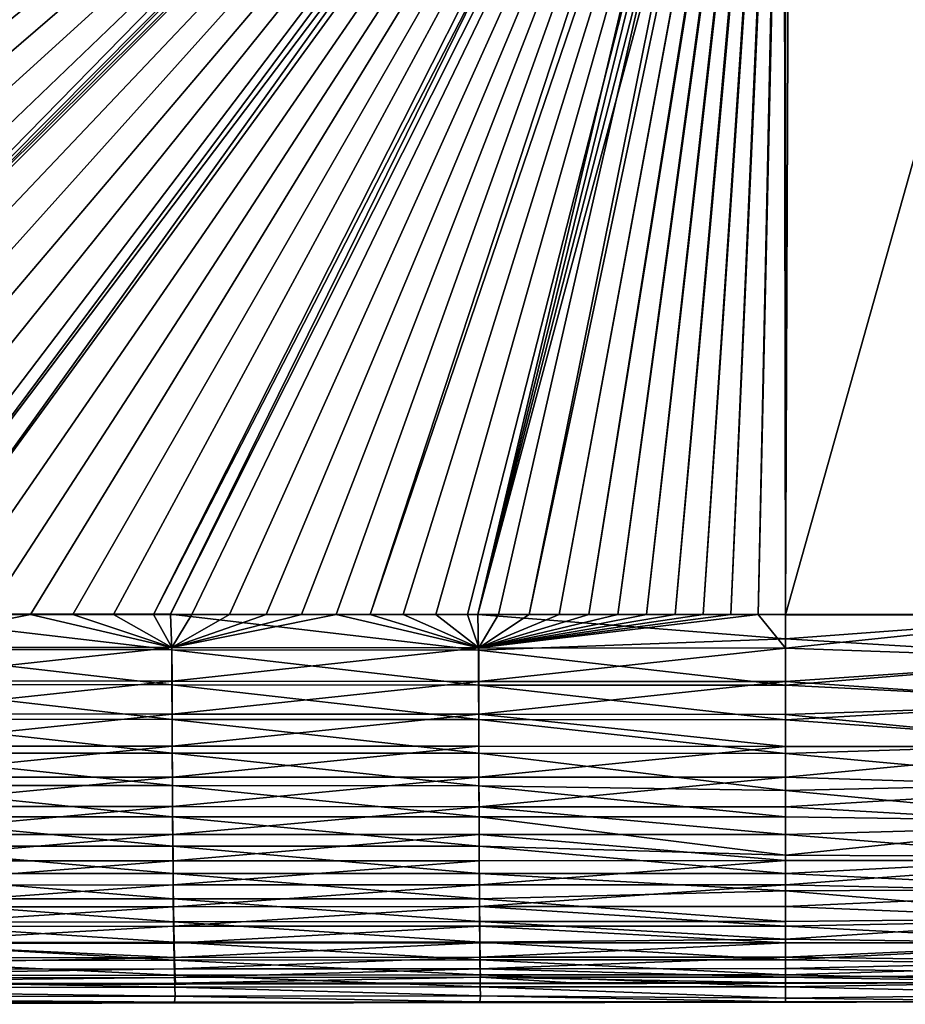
# Model space of a CAD drawing. Header units: metres. Extents: x -900 to 900, y -400 to 400.
# Tile 104 of 253: x -172 to -33, y -285 to -130. Entities that reach past the tile are written whole.
import ezdxf

# ---------------------------------------------------------------- set-up
doc = ezdxf.new("R2010")
doc.units = ezdxf.units.M

msp = doc.modelspace()

# ---------------------------------------------------------------- linework, layer by layer
at = {"layer": 'top'}
for points in [[(-63.263184, -33.760246, -500.495972), (-557.308105, -125.167221, -489.971375), (-553.594482, -136.83017, -490.000427)], [(-520.393921, -188.45813, -493.390167), (-556.825012, -127.259506, -492.974121), (-63.320282, -33.791721, -503.495331)], [(-63.258526, -33.780186, -500.496002), (-63.263184, -33.760246, -500.495972), (-553.594482, -136.83017, -490.000427)], [(-63.258526, -33.780186, -500.496002), (-553.594482, -136.83017, -490.000427), (-518.588135, -190.194046, -490.413635)], [(-62.849209, -35.558052, -503.495331), (-520.393921, -188.45813, -493.390167), (-63.320282, -33.791721, -503.495331)], [(-62.84177, -35.37413, -500.496002), (-63.258526, -33.780186, -500.496002), (-518.588135, -190.194046, -490.413635)], [(-437.335358, -223.870071, -494.717072), (-520.393921, -188.45813, -493.390167), (-62.849209, -35.558052, -503.495331)], [(-518.588135, -190.194046, -490.413635), (-423.970123, -223.826447, -491.966522), (-62.84177, -35.37413, -500.496002)], [(-62.116249, -37.232742, -503.495331), (-437.335358, -223.870071, -494.717072), (-62.849209, -35.558052, -503.495331)], [(-423.970123, -223.826447, -491.966522), (-62.038971, -37.179729, -500.496002), (-62.84177, -35.37413, -500.496002)], [(-423.970123, -223.826447, -491.966522), (-402.263153, -223.800766, -492.368256), (-62.038971, -37.179729, -500.496002)], [(-402.263153, -223.800766, -492.368256), (-381.537445, -223.778259, -492.746674), (-62.038971, -37.179729, -500.496002)], [(-62.038971, -37.179729, -500.496002), (-381.537445, -223.778259, -492.746674), (-362.761078, -223.761658, -493.084625)], [(-362.761078, -223.761658, -493.084625), (-345.556152, -223.751236, -493.389862), (-62.038971, -37.179729, -500.496002)], [(-345.556152, -223.751236, -493.389862), (-329.631134, -223.746918, -493.668304), (-62.038971, -37.179729, -500.496002)], [(-62.038971, -37.179729, -500.496002), (-329.631134, -223.746918, -493.668304), (-314.839111, -223.748489, -493.923187)], [(-62.038971, -37.179729, -500.496002), (-314.839111, -223.748489, -493.923187), (-61.074459, -38.640835, -500.496002)], [(-341.090759, -223.79567, -496.466583), (-437.335358, -223.870071, -494.717072), (-62.116249, -37.232742, -503.495331)], [(-244.761276, -223.802536, -498.037628), (-341.090759, -223.79567, -496.466583), (-62.116249, -37.232742, -503.495331)], [(-314.839111, -223.748489, -493.923187), (-301.082428, -223.755539, -494.156799), (-61.074459, -38.640835, -500.496002)], [(-61.074459, -38.640835, -500.496002), (-301.082428, -223.755539, -494.156799), (-288.256195, -223.766754, -494.371063)], [(-288.256195, -223.766754, -494.371063), (-276.109863, -223.780685, -494.570038), (-61.074459, -38.640835, -500.496002)], [(-276.109863, -223.780685, -494.570038), (-264.756958, -223.795929, -494.751923), (-61.074459, -38.640835, -500.496002)], [(-61.074459, -38.640835, -500.496002), (-264.756958, -223.795929, -494.751923), (-253.942322, -223.811844, -494.92099)], [(-253.942322, -223.811844, -494.92099), (-243.728363, -223.827652, -495.076447), (-61.074459, -38.640835, -500.496002)], [(-62.116249, -37.232742, -503.495331), (-61.138283, -38.777222, -503.495331), (-244.761276, -223.802536, -498.037628)], [(-243.728363, -223.827652, -495.076447), (-59.888885, -39.988377, -500.496002), (-61.074459, -38.640835, -500.496002)], [(-61.138283, -38.777222, -503.495331), (-59.937843, -40.155907, -503.495331), (-244.761276, -223.802536, -498.037628)], [(-244.761276, -223.802536, -498.037628), (-59.937843, -40.155907, -503.495331), (-196.53624, -223.843063, -498.702637)], [(-243.728363, -223.827652, -495.076447), (-234.052185, -223.84288, -495.219543), (-59.888885, -39.988377, -500.496002)], [(-234.052185, -223.84288, -495.219543), (-224.860184, -223.857224, -495.351349), (-59.888885, -39.988377, -500.496002)], [(-59.888885, -39.988377, -500.496002), (-224.860184, -223.857224, -495.351349), (-216.064621, -223.870514, -495.47348)], [(-216.064621, -223.870514, -495.47348), (-207.658188, -223.882553, -495.586273), (-59.888885, -39.988377, -500.496002)], [(-207.658188, -223.882553, -495.586273), (-199.592087, -223.893265, -495.690674), (-59.888885, -39.988377, -500.496002)], [(-59.888885, -39.988377, -500.496002), (-199.592087, -223.893265, -495.690674), (-191.833008, -223.902557, -495.787354)], [(-59.937843, -40.155907, -503.495331), (-58.54258, -41.33704, -503.495331), (-196.53624, -223.843063, -498.702637)], [(-59.888885, -39.988377, -500.496002), (-191.833008, -223.902557, -495.787354), (-58.541344, -41.173954, -500.496002)], [(-196.53624, -223.843063, -498.702637), (-58.54258, -41.33704, -503.495331), (-148.24852, -223.902283, -499.237854)], [(-191.833008, -223.902557, -495.787354), (-184.385513, -223.91037, -495.876526), (-58.541344, -41.173954, -500.496002)], [(-58.541344, -41.173954, -500.496002), (-184.385513, -223.91037, -495.876526), (-177.227066, -223.916687, -495.958771)], [(-177.227066, -223.916687, -495.958771), (-170.330551, -223.921631, -496.034607), (-58.541344, -41.173954, -500.496002)], [(-170.330551, -223.921631, -496.034607), (-163.653763, -223.925415, -496.104797), (-58.541344, -41.173954, -500.496002)], [(-58.541344, -41.173954, -500.496002), (-163.653763, -223.925415, -496.104797), (-157.245605, -223.928207, -496.169067)], [(-157.245605, -223.928207, -496.169067), (-150.969315, -223.930222, -496.229004), (-58.541344, -41.173954, -500.496002)], [(-150.969315, -223.930222, -496.229004), (-57.080242, -42.138466, -500.496002), (-58.541344, -41.173954, -500.496002)], [(-58.54258, -41.33704, -503.495331), (-56.984638, -42.293407, -503.495331), (-148.24852, -223.902283, -499.237854)], [(-150.969315, -223.930222, -496.229004), (-144.895065, -223.931534, -496.284088), (-57.080242, -42.138466, -500.496002)], [(-148.24852, -223.902283, -499.237854), (-56.984638, -42.293407, -503.495331), (-99.888733, -223.959961, -499.592224)], [(-144.895065, -223.931534, -496.284088), (-139.012238, -223.932297, -496.334656), (-57.080242, -42.138466, -500.496002)], [(-57.080242, -42.138466, -500.496002), (-139.012238, -223.932297, -496.334656), (-133.239151, -223.932587, -496.381531)], [(-133.239151, -223.932587, -496.381531), (-127.641586, -223.93251, -496.424286), (-57.080242, -42.138466, -500.496002)], [(-127.641586, -223.93251, -496.424286), (-122.176949, -223.932129, -496.463501), (-57.080242, -42.138466, -500.496002)], [(-57.080242, -42.138466, -500.496002), (-122.176949, -223.932129, -496.463501), (-116.845192, -223.931503, -496.499237)], [(-57.080242, -42.138466, -500.496002), (-116.845192, -223.931503, -496.499237), (-55.274639, -42.941269, -500.496002)], [(-116.845192, -223.931503, -496.499237), (-111.634109, -223.93071, -496.531738), (-55.274639, -42.941269, -500.496002)], [(-55.274639, -42.941269, -500.496002), (-111.634109, -223.93071, -496.531738), (-106.536087, -223.929779, -496.561157)], [(-106.536087, -223.929779, -496.561157), (-101.537613, -223.928757, -496.587677), (-55.274639, -42.941269, -500.496002)], [(-101.537613, -223.928757, -496.587677), (-96.642334, -223.927689, -496.611389), (-55.274639, -42.941269, -500.496002)], [(-56.984638, -42.293407, -503.495331), (-55.299904, -43.002987, -503.495331), (-99.888733, -223.959961, -499.592224)], [(-99.888733, -223.959961, -499.592224), (-55.299904, -43.002987, -503.495331), (-53.527187, -43.449425, -503.495331)], [(-55.274639, -42.941269, -500.496002), (-96.642334, -223.927689, -496.611389), (-91.833, -223.92662, -496.632477)], [(-55.274639, -42.941269, -500.496002), (-91.833, -223.92662, -496.632477), (-53.680698, -43.358025, -500.496002)], [(-91.833, -223.92662, -496.632477), (-87.08905, -223.925552, -496.651093), (-53.680698, -43.358025, -500.496002)], [(-53.680698, -43.358025, -500.496002), (-87.08905, -223.925552, -496.651093), (-53.660591, -43.360207, -500.496033)], [(-87.08905, -223.925552, -496.651093), (-82.422638, -223.92453, -496.667236), (-53.660591, -43.360207, -500.496033)], [(-53.660591, -43.360207, -500.496033), (-82.422638, -223.92453, -496.667236), (-53.360977, -43.414993, -500.495972)], [(-53.527187, -43.449425, -503.495331), (-51.480598, -43.739395, -503.49292), (-99.888733, -223.959961, -499.592224)], [(-51.480598, -43.739395, -503.49292), (-51.480598, -223.983383, -499.717346), (-99.888733, -223.959961, -499.592224)], [(-82.422638, -223.92453, -496.667236), (-77.854004, -223.923599, -496.680969), (-53.360977, -43.414993, -500.495972)], [(-53.360977, -43.414993, -500.495972), (-77.854004, -223.923599, -496.680969), (-53.131207, -43.48317, -500.495178)], [(-77.854004, -223.923599, -496.680969), (-73.337585, -223.922745, -496.692444), (-53.131207, -43.48317, -500.495178)], [(-53.131207, -43.48317, -500.495178), (-73.337585, -223.922745, -496.692444), (-52.836502, -43.559433, -500.494293)], [(-73.337585, -223.922745, -496.692444), (-68.871628, -223.921997, -496.701752), (-52.836502, -43.559433, -500.494293)], [(-52.836502, -43.559433, -500.494293), (-68.871628, -223.921997, -496.701752), (-52.557301, -43.597996, -500.49411)], [(-68.871628, -223.921997, -496.701752), (-64.454468, -223.921387, -496.708923), (-52.557301, -43.597996, -500.49411)], [(-52.557301, -43.597996, -500.49411), (-64.454468, -223.921387, -496.708923), (-52.290054, -43.616985, -500.494202)], [(-64.454468, -223.921387, -496.708923), (-60.084557, -223.920929, -496.713989), (-52.290054, -43.616985, -500.494202)], [(-52.290054, -43.616985, -500.494202), (-60.084557, -223.920929, -496.713989), (-52.005142, -43.636559, -500.494171)], [(-60.084557, -223.920929, -496.713989), (-55.760403, -223.920654, -496.71701), (-52.005142, -43.636559, -500.494171)], [(-52.005142, -43.636559, -500.494171), (-55.760403, -223.920654, -496.71701), (-51.748047, -43.657581, -500.493927)], [(-55.760403, -223.920654, -496.71701), (-51.480598, -223.920547, -496.718018), (-51.748047, -43.657581, -500.493927)], [(-51.748047, -43.657581, -500.493927), (-51.480598, -223.920547, -496.718018), (-51.480598, -43.676567, -500.493591)], [(-50.746269, -43.69743, -500.493134), (-51.480598, -43.676567, -500.493591), (-51.480598, -223.920547, -496.718018)], [(-50.746269, -43.69743, -500.493134), (-51.480598, -223.920547, -496.718018), (-0.734328, -223.920547, -496.718018)], [(-51.480598, -223.983383, -499.717346), (-51.480598, -43.739395, -503.49292), (-50.746269, -43.760258, -503.492493)], [(-0.734328, -223.983383, -499.717346), (-51.480598, -223.983383, -499.717346), (-0.734328, -43.760258, -503.492493)], [(-51.480598, -223.983383, -499.717346), (-50.746269, -43.760258, -503.492493), (-0.734328, -43.760258, -503.492493)], [(-0.734328, -43.69743, -500.493134), (-50.746269, -43.69743, -500.493134), (-0.734328, -223.920547, -496.718018)], [(-196.319656, -229.423492, -498.360382), (-196.53624, -223.843063, -498.702637), (-148.066498, -229.473236, -498.883636)], [(-196.53624, -223.843063, -498.702637), (-148.24852, -223.902283, -499.237854), (-148.066498, -229.473236, -498.883636)], [(-170.330551, -223.921631, -496.034607), (-177.227066, -223.916687, -495.958771), (-196.292191, -229.106262, -495.377472)], [(-148.046997, -229.150482, -495.901245), (-170.330551, -223.921631, -496.034607), (-196.292191, -229.106262, -495.377472)], [(-163.653763, -223.925415, -496.104797), (-170.330551, -223.921631, -496.034607), (-148.046997, -229.150482, -495.901245)], [(-157.245605, -223.928207, -496.169067), (-163.653763, -223.925415, -496.104797), (-148.046997, -229.150482, -495.901245)], [(-148.046997, -229.150482, -495.901245), (-150.969315, -223.930222, -496.229004), (-157.245605, -223.928207, -496.169067)], [(-144.895065, -223.931534, -496.284088), (-150.969315, -223.930222, -496.229004), (-148.046997, -229.150482, -495.901245)], [(-148.066498, -229.473236, -498.883636), (-148.24852, -223.902283, -499.237854), (-99.783524, -229.524017, -499.228546)], [(-148.24852, -223.902283, -499.237854), (-99.888733, -223.959961, -499.592224), (-99.783524, -229.524017, -499.228546)], [(-139.012238, -223.932297, -496.334656), (-144.895065, -223.931534, -496.284088), (-148.046997, -229.150482, -495.901245)], [(-122.176949, -223.932129, -496.463501), (-148.046997, -229.150482, -495.901245), (-99.773323, -229.196762, -496.246613)], [(-122.176949, -223.932129, -496.463501), (-127.641586, -223.93251, -496.424286), (-148.046997, -229.150482, -495.901245)], [(-148.046997, -229.150482, -495.901245), (-133.239151, -223.932587, -496.381531), (-139.012238, -223.932297, -496.334656)], [(-127.641586, -223.93251, -496.424286), (-133.239151, -223.932587, -496.381531), (-148.046997, -229.150482, -495.901245)], [(-116.845192, -223.931503, -496.499237), (-122.176949, -223.932129, -496.463501), (-99.773323, -229.196762, -496.246613)], [(-99.773323, -229.196762, -496.246613), (-111.634109, -223.93071, -496.531738), (-116.845192, -223.931503, -496.499237)], [(-106.536087, -223.929779, -496.561157), (-111.634109, -223.93071, -496.531738), (-99.773323, -229.196762, -496.246613)], [(-101.537613, -223.928757, -496.587677), (-106.536087, -223.929779, -496.561157), (-99.773323, -229.196762, -496.246613)], [(-99.773323, -229.196762, -496.246613), (-96.642334, -223.927689, -496.611389), (-101.537613, -223.928757, -496.587677)], [(-99.783524, -229.524017, -499.228546), (-99.888733, -223.959961, -499.592224), (-51.480598, -227.750671, -499.524902)], [(-99.888733, -223.959961, -499.592224), (-51.480598, -223.983383, -499.717346), (-51.480598, -227.750671, -499.524902)], [(-51.480598, -229.23317, -496.369232), (-55.760403, -223.920654, -496.71701), (-99.773323, -229.196762, -496.246613)], [(-99.773323, -229.196762, -496.246613), (-55.760403, -223.920654, -496.71701), (-60.084557, -223.920929, -496.713989)], [(-60.084557, -223.920929, -496.713989), (-64.454468, -223.921387, -496.708923), (-99.773323, -229.196762, -496.246613)], [(-64.454468, -223.921387, -496.708923), (-68.871628, -223.921997, -496.701752), (-99.773323, -229.196762, -496.246613)], [(-99.773323, -229.196762, -496.246613), (-68.871628, -223.921997, -496.701752), (-73.337585, -223.922745, -496.692444)], [(-73.337585, -223.922745, -496.692444), (-77.854004, -223.923599, -496.680969), (-99.773323, -229.196762, -496.246613)], [(-77.854004, -223.923599, -496.680969), (-82.422638, -223.92453, -496.667236), (-99.773323, -229.196762, -496.246613)], [(-99.773323, -229.196762, -496.246613), (-82.422638, -223.92453, -496.667236), (-87.08905, -223.925552, -496.651093)], [(-87.08905, -223.925552, -496.651093), (-91.833, -223.92662, -496.632477), (-99.773323, -229.196762, -496.246613)], [(-91.833, -223.92662, -496.632477), (-96.642334, -223.927689, -496.611389), (-99.773323, -229.196762, -496.246613)], [(-51.480598, -229.23317, -496.369232), (-51.480598, -223.920547, -496.718018), (-55.760403, -223.920654, -496.71701)], [(-0.734328, -230.994522, -496.147827), (-0.734328, -223.920547, -496.718018), (-51.480598, -229.23317, -496.369232)], [(-0.734328, -223.920547, -496.718018), (-51.480598, -223.920547, -496.718018), (-51.480598, -229.23317, -496.369232)], [(-0.734328, -230.844467, -499.195892), (-51.480598, -227.750671, -499.524902), (-0.734328, -223.983383, -499.717346)], [(-51.480598, -227.750671, -499.524902), (-51.480598, -223.983383, -499.717346), (-0.734328, -223.983383, -499.717346)], [(-51.480598, -227.750671, -499.524902), (-51.480598, -235.069946, -498.492584), (-99.783524, -229.524017, -499.228546)], [(-51.480598, -235.069946, -498.492584), (-51.480598, -227.750671, -499.524902), (-0.734328, -230.844467, -499.195892)], [(-148.046997, -229.150482, -495.901245), (-196.292191, -229.106262, -495.377472), (-196.273834, -234.384567, -494.573486)], [(-148.046997, -229.150482, -495.901245), (-196.273834, -234.384567, -494.573486), (-148.033249, -234.42009, -495.088898)], [(-99.773323, -229.196762, -496.246613), (-148.046997, -229.150482, -495.901245), (-148.033249, -234.42009, -495.088898)], [(-99.773323, -229.196762, -496.246613), (-148.033249, -234.42009, -495.088898), (-99.765869, -234.459259, -495.427429)], [(-99.765869, -234.459259, -495.427429), (-51.480598, -229.23317, -496.369232), (-99.773323, -229.196762, -496.246613)], [(-51.480598, -234.493591, -495.548401), (-51.480598, -229.23317, -496.369232), (-99.765869, -234.459259, -495.427429)], [(-0.734328, -230.994522, -496.147827), (-51.480598, -229.23317, -496.369232), (-51.480598, -234.493591, -495.548401)], [(-148.066498, -229.473236, -498.883636), (-148.052063, -235.00769, -498.030457), (-196.319656, -229.423492, -498.360382)], [(-148.052063, -235.00769, -498.030457), (-196.300385, -234.967087, -497.515991), (-196.319656, -229.423492, -498.360382)], [(-99.783524, -229.524017, -499.228546), (-99.775696, -235.05101, -498.368195), (-148.066498, -229.473236, -498.883636)], [(-99.775696, -235.05101, -498.368195), (-148.052063, -235.00769, -498.030457), (-148.066498, -229.473236, -498.883636)], [(-51.480598, -235.069946, -498.492584), (-99.775696, -235.05101, -498.368195), (-99.783524, -229.524017, -499.228546)], [(-0.734328, -237.607071, -497.925629), (-51.480598, -235.069946, -498.492584), (-0.734328, -230.844467, -499.195892)], [(-0.734328, -237.950821, -494.742035), (-0.734328, -230.994522, -496.147827), (-51.480598, -234.493591, -495.548401)], [(-148.052063, -235.00769, -498.030457), (-148.033127, -240.453751, -496.68869), (-196.300385, -234.967087, -497.515991)], [(-148.033127, -240.453751, -496.68869), (-196.27507, -240.422913, -496.18158), (-196.300385, -234.967087, -497.515991)], [(-148.033249, -234.42009, -495.088898), (-196.273834, -234.384567, -494.573486), (-196.249725, -239.5793, -493.302917)], [(-148.015213, -239.60553, -493.81134), (-148.033249, -234.42009, -495.088898), (-196.249725, -239.5793, -493.302917)], [(-99.775696, -235.05101, -498.368195), (-99.765442, -240.48909, -497.020447), (-148.052063, -235.00769, -498.030457)], [(-99.765442, -240.48909, -497.020447), (-148.033127, -240.453751, -496.68869), (-148.052063, -235.00769, -498.030457)], [(-148.033249, -234.42009, -495.088898), (-148.015213, -239.60553, -493.81134), (-99.765869, -234.459259, -495.427429)], [(-99.765869, -234.459259, -495.427429), (-148.015213, -239.60553, -493.81134), (-99.756104, -239.637115, -494.144196)], [(-51.480598, -235.069946, -498.492584), (-51.480598, -240.504913, -497.140625), (-99.775696, -235.05101, -498.368195)], [(-51.480598, -240.504913, -497.140625), (-99.765442, -240.48909, -497.020447), (-99.775696, -235.05101, -498.368195)], [(-99.756104, -239.637115, -494.144196), (-51.480598, -234.493591, -495.548401), (-99.765869, -234.459259, -495.427429)], [(-51.480598, -239.659927, -494.262085), (-51.480598, -234.493591, -495.548401), (-99.756104, -239.637115, -494.144196)], [(-0.734328, -237.950821, -494.742035), (-51.480598, -234.493591, -495.548401), (-51.480598, -239.659927, -494.262085)], [(-51.480598, -240.504913, -497.140625), (-51.480598, -235.069946, -498.492584), (-0.734328, -237.607071, -497.925629)], [(-0.734328, -244.189697, -495.921814), (-51.480598, -240.504913, -497.140625), (-0.734328, -237.607071, -497.925629)], [(-0.734328, -244.691086, -492.520508), (-0.734328, -237.950821, -494.742035), (-51.480598, -239.659927, -494.262085)], [(-148.015213, -239.60553, -493.81134), (-196.249725, -239.5793, -493.302917), (-196.220032, -244.640594, -491.574066)], [(-147.993027, -244.657166, -492.076965), (-148.015213, -239.60553, -493.81134), (-196.220032, -244.640594, -491.574066)], [(-99.756104, -239.637115, -494.144196), (-148.015213, -239.60553, -493.81134), (-147.993027, -244.657166, -492.076965)], [(-99.74411, -244.680878, -492.405304), (-99.756104, -239.637115, -494.144196), (-147.993027, -244.657166, -492.076965)], [(-51.480598, -244.691086, -492.520508), (-99.756104, -239.637115, -494.144196), (-99.74411, -244.680878, -492.405304)], [(-51.480598, -244.691086, -492.520508), (-51.480598, -239.659927, -494.262085), (-99.756104, -239.637115, -494.144196)], [(-0.734328, -244.691086, -492.520508), (-51.480598, -239.659927, -494.262085), (-51.480598, -244.691086, -492.520508)], [(-148.033127, -240.453751, -496.68869), (-148.009827, -245.759293, -494.867157), (-196.27507, -240.422913, -496.18158)], [(-148.009827, -245.759293, -494.867157), (-196.243881, -245.738586, -494.365845), (-196.27507, -240.422913, -496.18158)], [(-99.765442, -240.48909, -497.020447), (-99.752846, -245.786362, -495.194183), (-148.033127, -240.453751, -496.68869)], [(-99.752846, -245.786362, -495.194183), (-148.009827, -245.759293, -494.867157), (-148.033127, -240.453751, -496.68869)], [(-51.480598, -240.504913, -497.140625), (-51.480598, -245.797989, -495.308838), (-99.765442, -240.48909, -497.020447)], [(-51.480598, -245.797989, -495.308838), (-99.752846, -245.786362, -495.194183), (-99.765442, -240.48909, -497.020447)], [(-51.480598, -245.797989, -495.308838), (-51.480598, -240.504913, -497.140625), (-0.734328, -244.189697, -495.921814)], [(-196.220032, -244.640594, -491.574066), (-196.184967, -249.521164, -489.397705), (-147.993027, -244.657166, -492.076965)], [(-196.184967, -249.521164, -489.397705), (-147.966843, -249.527939, -489.896576), (-147.993027, -244.657166, -492.076965)], [(-147.993027, -244.657166, -492.076965), (-147.966843, -249.527939, -489.896576), (-99.74411, -244.680878, -492.405304)], [(-147.966843, -249.527939, -489.896576), (-99.729965, -249.543625, -490.221619), (-99.74411, -244.680878, -492.405304)], [(-99.729965, -249.543625, -490.221619), (-51.480598, -244.691086, -492.520508), (-99.74411, -244.680878, -492.405304)], [(-51.480598, -249.547028, -490.337524), (-51.480598, -244.691086, -492.520508), (-99.729965, -249.543625, -490.221619)], [(-0.734328, -250.513062, -493.208588), (-51.480598, -245.797989, -495.308838), (-0.734328, -244.189697, -495.921814)], [(-0.734328, -251.12001, -489.514679), (-0.734328, -244.691086, -492.520508), (-51.480598, -249.547028, -490.337524)], [(-51.480598, -249.547028, -490.337524), (-0.734328, -244.691086, -492.520508), (-51.480598, -244.691086, -492.520508)], [(-148.009827, -245.759293, -494.867157), (-147.98233, -250.874863, -492.577179), (-196.243881, -245.738586, -494.365845)], [(-147.98233, -250.874863, -492.577179), (-196.207047, -250.864456, -492.080078), (-196.243881, -245.738586, -494.365845)], [(-99.752846, -245.786362, -495.194183), (-99.737991, -250.893524, -492.900757), (-148.009827, -245.759293, -494.867157)], [(-99.737991, -250.893524, -492.900757), (-147.98233, -250.874863, -492.577179), (-148.009827, -245.759293, -494.867157)], [(-51.480598, -245.797989, -495.308838), (-51.480598, -251.655655, -492.627533), (-99.752846, -245.786362, -495.194183)], [(-51.480598, -251.655655, -492.627533), (-99.737991, -250.893524, -492.900757), (-99.752846, -245.786362, -495.194183)], [(-51.480598, -251.655655, -492.627533), (-51.480598, -245.797989, -495.308838), (-0.734328, -250.513062, -493.208588)], [(-147.966843, -249.527939, -489.896576), (-196.184967, -249.521164, -489.397705), (-196.144836, -254.183884, -486.794464)], [(-196.144836, -254.183884, -486.794464), (-147.93692, -254.180862, -487.290802), (-147.966843, -249.527939, -489.896576)], [(-147.93692, -254.180862, -487.290802), (-99.729965, -249.543625, -490.221619), (-147.966843, -249.527939, -489.896576)], [(-147.93692, -254.180862, -487.290802), (-99.713806, -254.188568, -487.613739), (-99.729965, -249.543625, -490.221619)], [(-99.713806, -254.188568, -487.613739), (-51.480598, -249.547028, -490.337524), (-99.729965, -249.543625, -490.221619)], [(-99.713806, -254.188568, -487.613739), (-51.480598, -254.189133, -487.730499), (-51.480598, -249.547028, -490.337524)], [(-51.480598, -254.189133, -487.730499), (-0.734328, -251.12001, -489.514679), (-51.480598, -249.547028, -490.337524)], [(-147.98233, -250.874863, -492.577179), (-147.950897, -255.761642, -489.840424), (-196.207047, -250.864456, -492.080078)], [(-147.950897, -255.761642, -489.840424), (-196.164917, -255.76152, -489.346008), (-196.207047, -250.864456, -492.080078)], [(-99.737991, -250.893524, -492.900757), (-99.721016, -255.771912, -490.161804), (-147.98233, -250.874863, -492.577179)], [(-99.721016, -255.771912, -490.161804), (-147.950897, -255.761642, -489.840424), (-147.98233, -250.874863, -492.577179)], [(-51.480598, -251.655655, -492.627533), (-51.480598, -255.777634, -490.275421), (-99.737991, -250.893524, -492.900757)], [(-51.480598, -255.777634, -490.275421), (-99.721016, -255.771912, -490.161804), (-99.737991, -250.893524, -492.900757)], [(-0.734328, -256.500977, -489.818665), (-51.480598, -251.655655, -492.627533), (-0.734328, -250.513062, -493.208588)], [(-0.734328, -257.146729, -485.767029), (-0.734328, -251.12001, -489.514679), (-51.480598, -254.189133, -487.730499)], [(-0.734328, -256.500977, -489.818665), (-51.480598, -255.777634, -490.275421), (-51.480598, -251.655655, -492.627533)], [(-196.100006, -258.594147, -483.787537), (-147.93692, -254.180862, -487.290802), (-196.144836, -254.183884, -486.794464)], [(-196.100006, -258.594147, -483.787537), (-147.903488, -258.581543, -484.282715), (-147.93692, -254.180862, -487.290802)], [(-147.903488, -258.581543, -484.282715), (-99.713806, -254.188568, -487.613739), (-147.93692, -254.180862, -487.290802)], [(-147.903488, -258.581543, -484.282715), (-99.695755, -258.581421, -484.604675), (-99.713806, -254.188568, -487.613739)], [(-99.695755, -258.581421, -484.604675), (-51.480598, -258.580444, -484.720184), (-99.713806, -254.188568, -487.613739)], [(-51.480598, -258.580444, -484.720184), (-51.480598, -254.189133, -487.730499), (-99.713806, -254.188568, -487.613739)], [(-51.480598, -258.580444, -484.720184), (-0.734328, -257.146729, -485.767029), (-51.480598, -254.189133, -487.730499)], [(-147.950897, -255.761642, -489.840424), (-147.915787, -260.383484, -486.681152), (-196.164917, -255.76152, -489.346008)], [(-147.915787, -260.383484, -486.681152), (-196.117828, -260.393433, -486.187958), (-196.164917, -255.76152, -489.346008)], [(-99.721016, -255.771912, -490.161804), (-99.702065, -260.385559, -487.001526), (-147.950897, -255.761642, -489.840424)], [(-99.702065, -260.385559, -487.001526), (-147.915787, -260.383484, -486.681152), (-147.950897, -255.761642, -489.840424)], [(-51.480598, -255.777634, -490.275421), (-51.480598, -261.814178, -486.007629), (-99.721016, -255.771912, -490.161804)], [(-51.480598, -261.814178, -486.007629), (-99.702065, -260.385559, -487.001526), (-99.721016, -255.771912, -490.161804)], [(-51.480598, -261.814178, -486.007629), (-51.480598, -255.777634, -490.275421), (-0.734328, -256.500977, -489.818665)], [(-0.734328, -262.081238, -485.792908), (-51.480598, -261.814178, -486.007629), (-0.734328, -256.500977, -489.818665)], [(-0.734328, -262.686035, -481.330536), (-0.734328, -257.146729, -485.767029), (-51.480598, -258.580444, -484.720184)], [(-196.050812, -262.717346, -480.400024), (-147.903488, -258.581543, -484.282715), (-196.100006, -258.594147, -483.787537)], [(-147.866806, -262.695526, -480.895416), (-147.903488, -258.581543, -484.282715), (-196.050812, -262.717346, -480.400024)], [(-99.695755, -258.581421, -484.604675), (-147.903488, -258.581543, -484.282715), (-147.866806, -262.695526, -480.895416)], [(-99.675964, -262.687897, -481.217529), (-99.695755, -258.581421, -484.604675), (-147.866806, -262.695526, -480.895416)], [(-51.480598, -262.686035, -481.330536), (-51.480598, -258.580444, -484.720184), (-99.695755, -258.581421, -484.604675)], [(-99.675964, -262.687897, -481.217529), (-51.480598, -262.686035, -481.330536), (-99.695755, -258.581421, -484.604675)], [(-51.480598, -262.686035, -481.330536), (-0.734328, -262.686035, -481.330536), (-51.480598, -258.580444, -484.720184)], [(-147.915787, -260.383484, -486.681152), (-147.877274, -264.704254, -483.123627), (-196.117828, -260.393433, -486.187958)], [(-147.877274, -264.704254, -483.123627), (-196.066162, -264.723907, -482.630188), (-196.117828, -260.393433, -486.187958)], [(-99.702065, -260.385559, -487.001526), (-99.681282, -264.698425, -483.444122), (-147.915787, -260.383484, -486.681152)], [(-99.681282, -264.698425, -483.444122), (-147.877274, -264.704254, -483.123627), (-147.915787, -260.383484, -486.681152)], [(-51.480598, -261.814178, -486.007629), (-51.480598, -264.697327, -483.556458), (-99.702065, -260.385559, -487.001526)], [(-51.480598, -264.697327, -483.556458), (-99.681282, -264.698425, -483.444122), (-99.702065, -260.385559, -487.001526)], [(-51.480598, -264.697327, -483.556458), (-51.480598, -261.814178, -486.007629), (-0.734328, -262.081238, -485.792908)], [(-147.866806, -262.695526, -480.895416), (-196.050812, -262.717346, -480.400024), (-195.997604, -266.520264, -476.656555)], [(-147.827164, -266.489746, -477.153412), (-147.866806, -262.695526, -480.895416), (-195.997604, -266.520264, -476.656555)], [(-99.675964, -262.687897, -481.217529), (-147.866806, -262.695526, -480.895416), (-147.827164, -266.489746, -477.153412)], [(-99.654572, -266.475037, -477.476715), (-99.675964, -262.687897, -481.217529), (-147.827164, -266.489746, -477.153412)], [(-51.480598, -262.686035, -481.330536), (-99.675964, -262.687897, -481.217529), (-99.654572, -266.475037, -477.476715)], [(-51.480598, -266.473236, -477.588501), (-51.480598, -262.686035, -481.330536), (-99.654572, -266.475037, -477.476715)], [(-0.734328, -267.186676, -481.179779), (-51.480598, -264.697327, -483.556458), (-0.734328, -262.081238, -485.792908)], [(-0.734328, -267.659607, -476.267914), (-0.734328, -262.686035, -481.330536), (-51.480598, -266.473236, -477.588501)], [(-0.734328, -262.686035, -481.330536), (-51.480598, -262.686035, -481.330536), (-51.480598, -266.473236, -477.588501)], [(-147.877274, -264.704254, -483.123627), (-147.835632, -268.689209, -479.193542), (-196.066162, -264.723907, -482.630188)], [(-147.835632, -268.689209, -479.193542), (-196.010284, -268.717926, -478.698578), (-196.066162, -264.723907, -482.630188)], [(-99.681282, -264.698425, -483.444122), (-99.658813, -268.675903, -479.51532), (-147.877274, -264.704254, -483.123627)], [(-99.658813, -268.675903, -479.51532), (-147.835632, -268.689209, -479.193542), (-147.877274, -264.704254, -483.123627)], [(-51.480598, -264.697327, -483.556458), (-51.480598, -267.427307, -480.93576), (-99.681282, -264.698425, -483.444122)], [(-51.480598, -267.427307, -480.93576), (-99.658813, -268.675903, -479.51532), (-99.681282, -264.698425, -483.444122)], [(-51.480598, -267.427307, -480.93576), (-51.480598, -264.697327, -483.556458), (-0.734328, -267.186676, -481.179779)], [(-147.827164, -266.489746, -477.153412), (-195.997604, -266.520264, -476.656555), (-195.940842, -269.974884, -472.587585)], [(-147.784866, -269.936371, -473.087128), (-147.827164, -266.489746, -477.153412), (-195.940842, -269.974884, -472.587585)], [(-99.654572, -266.475037, -477.476715), (-147.827164, -266.489746, -477.153412), (-147.784866, -269.936371, -473.087128)], [(-99.631752, -269.9151, -473.412598), (-99.654572, -266.475037, -477.476715), (-147.784866, -269.936371, -473.087128)], [(-51.480598, -266.473236, -477.588501), (-99.654572, -266.475037, -477.476715), (-99.631752, -269.9151, -473.412598)], [(-51.480598, -269.911896, -473.523865), (-51.480598, -266.473236, -477.588501), (-99.631752, -269.9151, -473.412598)], [(-0.734328, -267.659607, -476.267914), (-51.480598, -266.473236, -477.588501), (-51.480598, -269.911896, -473.523865)], [(-51.480598, -267.427307, -480.93576), (-51.480598, -272.283295, -475.36142), (-99.658813, -268.675903, -479.51532)], [(-0.734328, -271.755768, -476.034912), (-51.480598, -267.427307, -480.93576), (-0.734328, -267.186676, -481.179779)], [(-51.480598, -272.283295, -475.36142), (-51.480598, -267.427307, -480.93576), (-0.734328, -271.755768, -476.034912)], [(-0.734328, -271.997101, -470.650787), (-0.734328, -267.659607, -476.267914), (-51.480598, -269.911896, -473.523865)], [(-147.835632, -268.689209, -479.193542), (-147.791214, -272.309052, -474.922913), (-196.010284, -268.717926, -478.698578)], [(-147.791214, -272.309052, -474.922913), (-195.950668, -272.346191, -474.42511), (-196.010284, -268.717926, -478.698578)], [(-99.658813, -268.675903, -479.51532), (-99.63485, -272.288879, -475.246948), (-147.835632, -268.689209, -479.193542)], [(-99.63485, -272.288879, -475.246948), (-147.791214, -272.309052, -474.922913), (-147.835632, -268.689209, -479.193542)], [(-51.480598, -272.283295, -475.36142), (-99.63485, -272.288879, -475.246948), (-99.658813, -268.675903, -479.51532)], [(-195.940842, -269.974884, -472.587585), (-195.880951, -273.054565, -468.225098), (-147.784866, -269.936371, -473.087128)], [(-195.880951, -273.054565, -468.225098), (-147.74025, -273.00885, -468.728394), (-147.784866, -269.936371, -473.087128)], [(-147.74025, -273.00885, -468.728394), (-99.631752, -269.9151, -473.412598), (-147.784866, -269.936371, -473.087128)], [(-147.74025, -273.00885, -468.728394), (-99.607681, -272.98172, -469.056915), (-99.631752, -269.9151, -473.412598)], [(-51.480598, -269.911896, -473.523865), (-99.631752, -269.9151, -473.412598), (-51.480598, -272.974701, -469.169006)], [(-99.631752, -269.9151, -473.412598), (-99.607681, -272.98172, -469.056915), (-51.480598, -272.974701, -469.169006)], [(-0.734328, -271.997101, -470.650787), (-51.480598, -269.911896, -473.523865), (-51.480598, -272.974701, -469.169006)], [(-147.791214, -272.309052, -474.922913), (-147.744354, -275.53598, -470.345093), (-195.950668, -272.346191, -474.42511)], [(-147.744354, -275.53598, -470.345093), (-195.887772, -275.580688, -469.843384), (-195.950668, -272.346191, -474.42511)], [(-99.63485, -272.288879, -475.246948), (-99.609573, -275.509644, -470.672363), (-147.791214, -272.309052, -474.922913)], [(-99.609573, -275.509644, -470.672363), (-147.744354, -275.53598, -470.345093), (-147.791214, -272.309052, -474.922913)], [(-51.480598, -272.283295, -475.36142), (-51.480598, -275.039917, -471.49823), (-99.63485, -272.288879, -475.246948)], [(-51.480598, -275.039917, -471.49823), (-99.609573, -275.509644, -470.672363), (-99.63485, -272.288879, -475.246948)], [(-51.480598, -275.039917, -471.49823), (-0.734328, -271.755768, -476.034912), (-0.734328, -275.733459, -470.420227)], [(-51.480598, -275.039917, -471.49823), (-51.480598, -272.283295, -475.36142), (-0.734328, -271.755768, -476.034912)], [(-0.734328, -275.637238, -464.558502), (-0.734328, -271.997101, -470.650787), (-51.480598, -272.974701, -469.169006)], [(-195.818375, -275.732666, -463.601074), (-147.74025, -273.00885, -468.728394), (-195.880951, -273.054565, -468.225098)], [(-195.818375, -275.732666, -463.601074), (-147.693634, -275.680725, -464.10907), (-147.74025, -273.00885, -468.728394)], [(-147.693634, -275.680725, -464.10907), (-99.607681, -272.98172, -469.056915), (-147.74025, -273.00885, -468.728394)], [(-147.693634, -275.680725, -464.10907), (-99.582535, -275.648468, -464.441437), (-99.607681, -272.98172, -469.056915)], [(-51.480598, -272.974701, -469.169006), (-99.607681, -272.98172, -469.056915), (-51.480598, -275.637238, -464.558502)], [(-99.607681, -272.98172, -469.056915), (-99.582535, -275.648468, -464.441437), (-51.480598, -275.637238, -464.558502)], [(-0.734328, -275.637238, -464.558502), (-51.480598, -272.974701, -469.169006), (-51.480598, -275.637238, -464.558502)], [(-195.818375, -275.732666, -463.601074), (-243.878418, -278.058105, -458.104614), (-147.645386, -277.927612, -459.263794)], [(-147.744354, -275.53598, -470.345093), (-147.695404, -278.342133, -465.493622), (-195.887772, -275.580688, -469.843384)], [(-147.695404, -278.342133, -465.493622), (-195.822052, -278.393402, -464.986938), (-195.887772, -275.580688, -469.843384)], [(-195.818375, -275.732666, -463.601074), (-147.645386, -277.927612, -459.263794), (-147.693634, -275.680725, -464.10907)], [(-99.609573, -275.509644, -470.672363), (-99.583168, -278.310425, -465.82489), (-147.744354, -275.53598, -470.345093)], [(-99.583168, -278.310425, -465.82489), (-147.695404, -278.342133, -465.493622), (-147.744354, -275.53598, -470.345093)], [(-147.645386, -277.927612, -459.263794), (-99.582535, -275.648468, -464.441437), (-147.693634, -275.680725, -464.10907)], [(-99.582535, -275.648468, -464.441437), (-147.645386, -277.927612, -459.263794), (-99.556511, -277.891113, -459.600677)], [(-51.480598, -275.039917, -471.49823), (-51.480598, -278.299469, -465.941437), (-99.609573, -275.509644, -470.672363)], [(-51.480598, -278.299469, -465.941437), (-99.583168, -278.310425, -465.82489), (-99.609573, -275.509644, -470.672363)], [(-51.480598, -275.637238, -464.558502), (-99.582535, -275.648468, -464.441437), (-99.556511, -277.891113, -459.600677)], [(-99.556511, -277.891113, -459.600677), (-51.480598, -277.878326, -459.729095), (-51.480598, -275.637238, -464.558502)], [(-51.480598, -278.299469, -465.941437), (-51.480598, -275.039917, -471.49823), (-0.734328, -275.733459, -470.420227)], [(-0.734328, -278.528534, -458.07724), (-0.734328, -275.637238, -464.558502), (-51.480598, -277.878326, -459.729095)], [(-51.480598, -277.878326, -459.729095), (-0.734328, -275.637238, -464.558502), (-51.480598, -275.637238, -464.558502)], [(-51.480598, -278.299469, -465.941437), (-0.734328, -275.733459, -470.420227), (-0.734328, -279.071777, -464.403412)], [(-147.64473, -280.701965, -460.404816), (-243.880829, -280.831604, -459.247711), (-195.822052, -278.393402, -464.986938)], [(-243.878418, -278.058105, -458.104614), (-243.800171, -279.872437, -453.06662), (-147.645386, -277.927612, -459.263794)], [(-147.645386, -277.927612, -459.263794), (-243.800171, -279.872437, -453.06662), (-147.595947, -279.733887, -454.238251)], [(-147.695404, -278.342133, -465.493622), (-147.64473, -280.701965, -460.404816), (-195.822052, -278.393402, -464.986938)], [(-99.583168, -278.310425, -465.82489), (-99.55584, -280.665802, -460.740845), (-147.695404, -278.342133, -465.493622)], [(-99.55584, -280.665802, -460.740845), (-147.64473, -280.701965, -460.404816), (-147.695404, -278.342133, -465.493622)], [(-99.556511, -277.891113, -459.600677), (-147.645386, -277.927612, -459.263794), (-147.595947, -279.733887, -454.238251)], [(-147.595947, -279.733887, -454.238251), (-99.529854, -279.694122, -454.5802), (-99.556511, -277.891113, -459.600677)], [(-51.480598, -278.299469, -465.941437), (-51.480598, -280.656738, -460.860657), (-99.583168, -278.310425, -465.82489)], [(-51.480598, -280.656738, -460.860657), (-99.55584, -280.665802, -460.740845), (-99.583168, -278.310425, -465.82489)], [(-99.529854, -279.694122, -454.5802), (-51.480598, -277.878326, -459.729095), (-99.556511, -277.891113, -459.600677)], [(-51.480598, -279.680145, -454.719208), (-51.480598, -277.878326, -459.729095), (-99.529854, -279.694122, -454.5802)], [(-51.480598, -279.680145, -454.719208), (-0.734328, -278.528534, -458.07724), (-51.480598, -277.878326, -459.729095)], [(-51.480598, -280.656738, -460.860657), (-51.480598, -278.299469, -465.941437), (-0.734328, -279.071777, -464.403412)], [(-0.734328, -280.630096, -451.298645), (-0.734328, -278.528534, -458.07724), (-51.480598, -279.680145, -454.719208)], [(-147.595947, -279.733887, -454.238251), (-243.800171, -279.872437, -453.06662), (-243.720795, -281.230316, -447.895966)], [(-243.720795, -281.230316, -447.895966), (-147.545792, -281.086151, -449.080963), (-147.595947, -279.733887, -454.238251)], [(-147.545792, -281.086151, -449.080963), (-99.529854, -279.694122, -454.5802), (-147.595947, -279.733887, -454.238251)], [(-147.545792, -281.086151, -449.080963), (-99.5028, -281.044067, -449.428314), (-99.529854, -279.694122, -454.5802)], [(-99.529854, -279.694122, -454.5802), (-51.480598, -281.028351, -449.568665), (-51.480598, -279.680145, -454.719208)], [(-99.5028, -281.044067, -449.428314), (-51.480598, -281.028351, -449.568665), (-99.529854, -279.694122, -454.5802)], [(-51.480598, -280.656738, -460.860657), (-0.734328, -279.071777, -464.403412), (-0.734328, -281.73056, -458.056976)], [(-51.480598, -281.028351, -449.568665), (-0.734328, -280.630096, -451.298645), (-51.480598, -279.680145, -454.719208)], [(-436.16037, -282.526184, -439.318207), (-0.734328, -294.453064, -341.548859), (-0.734328, -281.912231, -444.318481)], [(-243.616119, -282.115753, -442.661072), (-436.16037, -282.526184, -439.318207), (-0.734328, -281.912231, -444.318481)], [(-147.64473, -280.701965, -460.404816), (-147.592819, -282.59903, -455.126678), (-243.880829, -280.831604, -459.247711)], [(-147.592819, -282.59903, -455.126678), (-243.79866, -282.737122, -453.956512), (-243.880829, -280.831604, -459.247711)], [(-243.616119, -282.115753, -442.661072), (-147.545792, -281.086151, -449.080963), (-243.720795, -281.230316, -447.895966)], [(-243.616119, -282.115753, -442.661072), (-147.49588, -281.969604, -443.851196), (-147.545792, -281.086151, -449.080963)], [(-0.734328, -281.912231, -444.318481), (-147.49588, -281.969604, -443.851196), (-243.616119, -282.115753, -442.661072)], [(-99.55584, -280.665802, -460.740845), (-99.52784, -282.559448, -455.468018), (-147.64473, -280.701965, -460.404816)], [(-99.52784, -282.559448, -455.468018), (-147.592819, -282.59903, -455.126678), (-147.64473, -280.701965, -460.404816)], [(-147.49588, -281.969604, -443.851196), (-99.5028, -281.044067, -449.428314), (-147.545792, -281.086151, -449.080963)], [(-147.49588, -281.969604, -443.851196), (-85.230934, -281.919861, -444.2565), (-99.5028, -281.044067, -449.428314)], [(-85.230934, -281.919861, -444.2565), (-147.49588, -281.969604, -443.851196), (-0.734328, -281.912231, -444.318481)], [(-51.480598, -280.656738, -460.860657), (-51.480598, -282.550995, -455.590149), (-99.55584, -280.665802, -460.740845)], [(-51.480598, -282.550995, -455.590149), (-99.52784, -282.559448, -455.468018), (-99.55584, -280.665802, -460.740845)], [(-99.5028, -281.044067, -449.428314), (-51.480598, -281.912231, -444.318481), (-51.480598, -281.028351, -449.568665)], [(-85.230934, -281.919861, -444.2565), (-51.480598, -281.912231, -444.318481), (-99.5028, -281.044067, -449.428314)], [(-51.480598, -281.912231, -444.318481), (-85.230934, -281.919861, -444.2565), (-0.734328, -281.912231, -444.318481)], [(-0.734328, -281.912231, -444.318481), (-0.734328, -280.630096, -451.298645), (-51.480598, -281.028351, -449.568665)], [(-51.480598, -282.550995, -455.590149), (-51.480598, -280.656738, -460.860657), (-0.734328, -281.73056, -458.056976)], [(-51.480598, -281.912231, -444.318481), (-0.734328, -281.912231, -444.318481), (-51.480598, -281.028351, -449.568665)], [(-51.480598, -282.550995, -455.590149), (-0.734328, -281.73056, -458.056976), (-0.734328, -283.677734, -451.457367)], [(-350.277679, -294.524323, -341.557617), (-0.734328, -294.453064, -341.548859), (-436.16037, -282.526184, -439.318207)], [(-147.592819, -282.59903, -455.126678), (-147.540146, -284.019287, -449.710205), (-243.79866, -282.737122, -453.956512)], [(-147.540146, -284.019287, -449.710205), (-243.715302, -284.163269, -448.52597), (-243.79866, -282.737122, -453.956512)], [(-99.52784, -282.559448, -455.468018), (-99.499435, -283.977264, -450.05722), (-147.592819, -282.59903, -455.126678)], [(-99.499435, -283.977264, -450.05722), (-147.540146, -284.019287, -449.710205), (-147.592819, -282.59903, -455.126678)], [(-51.480598, -282.550995, -455.590149), (-51.480598, -284.317719, -448.412659), (-99.52784, -282.559448, -455.468018)], [(-51.480598, -284.317719, -448.412659), (-99.499435, -283.977264, -450.05722), (-99.52784, -282.559448, -455.468018)], [(-51.480598, -284.317719, -448.412659), (-51.480598, -282.550995, -455.590149), (-0.734328, -283.677734, -451.457367)], [(-243.830444, -285.09613, -443.004456), (-0.734328, -284.889893, -444.684113), (-436.16037, -285.503845, -439.683838)], [(-0.734328, -284.889893, -444.684113), (-0.734328, -297.508423, -341.914429), (-436.16037, -285.503845, -439.683838)], [(-147.658585, -284.948761, -444.20462), (-243.830444, -285.09613, -443.004456), (-243.715302, -284.163269, -448.52597)], [(-243.830444, -285.09613, -443.004456), (-147.658585, -284.948761, -444.20462), (-0.734328, -284.889893, -444.684113)], [(-147.540146, -284.019287, -449.710205), (-147.658585, -284.948761, -444.20462), (-243.715302, -284.163269, -448.52597)], [(-99.57016, -284.905273, -444.558716), (-147.658585, -284.948761, -444.20462), (-147.540146, -284.019287, -449.710205)], [(-147.658585, -284.948761, -444.20462), (-99.57016, -284.905273, -444.558716), (-0.734328, -284.889893, -444.684113)], [(-99.499435, -283.977264, -450.05722), (-99.57016, -284.905273, -444.558716), (-147.540146, -284.019287, -449.710205)], [(-51.480598, -284.889893, -444.684113), (-99.57016, -284.905273, -444.558716), (-99.499435, -283.977264, -450.05722)], [(-0.734328, -284.889893, -444.684113), (-99.57016, -284.905273, -444.558716), (-51.480598, -284.889893, -444.684113)], [(-51.480598, -284.317719, -448.412659), (-51.480598, -284.889893, -444.684113), (-99.499435, -283.977264, -450.05722)], [(-51.480598, -284.317719, -448.412659), (-0.734328, -283.677734, -451.457367), (-0.734328, -284.889893, -444.684113)], [(-51.480598, -284.889893, -444.684113), (-51.480598, -284.317719, -448.412659), (-0.734328, -284.889893, -444.684113)]]:
    msp.add_3dface(points, dxfattribs=at)

doc.saveas('drawing.dxf')
